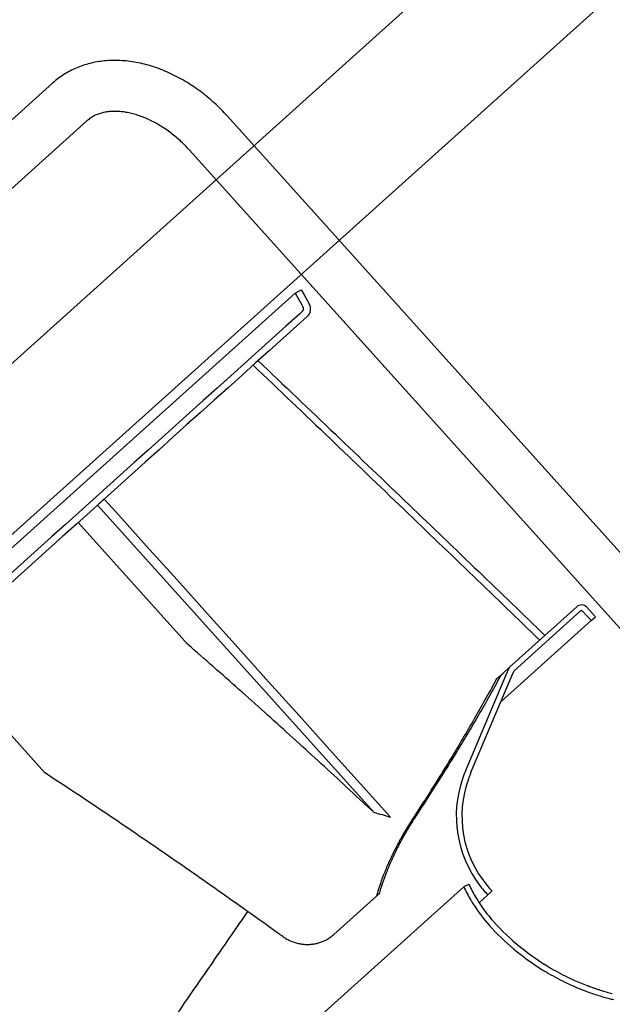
# Model space of a CAD drawing. Header units: millimetres. Extents: x -5775 to 84228, y -103402 to 6925.
# Tile 31 of 42: x 66121 to 66330, y -79805 to -79457. Entities that reach past the tile are written whole.
import ezdxf
from ezdxf.enums import TextEntityAlignment as Align

# ---------------------------------------------------------------- set-up
doc = ezdxf.new("R2010")
doc.units = ezdxf.units.MM
doc.header["$LTSCALE"] = 0.4
doc.layers.add('PI--XREF_Baukörper', color=252, linetype='Continuous', lineweight=18)
doc.layers.add('RLT 1', color=253, linetype='Continuous')
doc.styles.add('Arial', font='arial.ttf', dxfattribs={"width": 0.95, "height": 1.8})

# ---------------------------------------------------------------- blocks, each defined once
blk = doc.blocks.new('RLT1')
at = {"layer": 'RLT 1', "ltscale": 10}
for p, q in [((25648.26, -80001.01), (26350.91, -79369.1)), ((25678.35, -80034.47), (26381, -79402.56))]:
    blk.add_line(p, q, dxfattribs=at)
at = {"layer": 'RLT 1'}
for p, q in [((26132.4, -79479.54), (26083.56, -79523.47)), ((26144.43, -79492.93), (26095.59, -79536.85)), ((26403.38, -79724.04), (26194.08, -79491.32)), ((26389.99, -79736.08), (26180.69, -79503.35)), ((26217.95, -79553.92), (26220.12, -79552.67)), ((26217.95, -79553.92), (26220.12, -79552.67)), ((26220.12, -79552.67), (26221.16, -79554.48)), ((26220.12, -79552.67), (26221.16, -79554.48)), ((26217.95, -79553.92), (26096.34, -79663.29)), ((26217.95, -79553.92), (26220.33, -79558.05)), ((26221.16, -79554.48), (26222.99, -79557.64)), ((26221.16, -79554.48), (26222.99, -79557.64)), ((26220.6, -79560.26), (26219.61, -79561.15)), ((26220.33, -79558.05), (26220.82, -79558.89)), ((26219.61, -79561.15), (26214.74, -79565.53)), ((26222.27, -79562.12), (26218.63, -79565.4)), ((26214.74, -79565.53), (26209.87, -79569.91)), ((26218.63, -79565.4), (26213.76, -79569.78)), ((26209.87, -79569.91), (26205, -79574.3)), ((26213.76, -79569.78), (26208.89, -79574.16)), ((26205, -79574.3), (26200.12, -79578.68)), ((26208.89, -79574.16), (26204.01, -79578.54)), ((26200.12, -79578.68), (26195.25, -79583.06)), ((26204.01, -79578.54), (26199.14, -79582.92)), ((26195.25, -79583.06), (26190.38, -79587.44)), ((26199.14, -79582.92), (26194.27, -79587.31)), ((26190.38, -79587.44), (26185.51, -79591.82)), ((26194.27, -79587.31), (26189.4, -79591.69)), ((26185.51, -79591.82), (26180.64, -79596.2)), ((26189.4, -79591.69), (26184.52, -79596.07)), ((26180.64, -79596.2), (26175.76, -79600.59)), ((26184.52, -79596.07), (26179.65, -79600.45)), ((26175.76, -79600.59), (26170.89, -79604.97)), ((26179.65, -79600.45), (26174.78, -79604.83)), ((26170.89, -79604.97), (26166.02, -79609.35)), ((26174.78, -79604.83), (26169.91, -79609.22)), ((26169.91, -79609.22), (26165.03, -79613.6)), ((26166.02, -79609.35), (26161.15, -79613.73)), ((26161.15, -79613.73), (26156.27, -79618.11)), ((26165.03, -79613.6), (26160.16, -79617.98)), ((26156.27, -79618.11), (26151.4, -79622.5)), ((26160.16, -79617.98), (26155.29, -79622.36)), ((26151.4, -79622.5), (26146.53, -79626.88)), ((26155.29, -79622.36), (26150.53, -79626.64)), ((26148.12, -79628.81), (26150.53, -79626.64)), ((26150.42, -79626.74), (26150.45, -79626.62)), ((26150.53, -79626.64), (26150.42, -79626.74)), ((26150.53, -79626.64), (26154.71, -79631.28)), ((26146.53, -79626.88), (26141.66, -79631.26)), ((26148.12, -79628.81), (26146.58, -79630.19)), ((26150.42, -79626.74), (26148.12, -79628.81)), ((26148.12, -79628.81), (26245.74, -79737.36)), ((26141.66, -79631.26), (26136.78, -79635.64)), ((26145.55, -79631.12), (26140.67, -79635.51)), ((26146.58, -79630.19), (26145.55, -79631.12)), ((26154.71, -79631.28), (26165.49, -79643.27)), ((26136.78, -79635.64), (26131.91, -79640.02)), ((26140.67, -79635.51), (26135.8, -79639.89)), ((26180.08, -79678.07), (26141.29, -79634.95)), ((26131.91, -79640.02), (26127.04, -79644.41)), ((26135.8, -79639.89), (26130.93, -79644.27)), ((26165.49, -79643.27), (26176.27, -79655.26)), ((26127.04, -79644.41), (26122.17, -79648.79)), ((26130.93, -79644.27), (26126.06, -79648.65)), ((26122.17, -79648.79), (26117.29, -79653.17)), ((26126.06, -79648.65), (26121.18, -79653.03)), ((26121.18, -79653.03), (26116.31, -79657.42)), ((26176.27, -79655.26), (26187.05, -79667.25)), ((26293.75, -79686.13), (26317.54, -79664.73)), ((26324.08, -79668.27), (26321.07, -79664.92)), ((26324.08, -79668.27), (26321.07, -79664.92)), ((26187.05, -79667.25), (26197.83, -79679.24)), ((26295.41, -79687.32), (26318.88, -79666.22)), ((26322.59, -79669.6), (26319.58, -79666.26)), ((26322.59, -79669.6), (26324.08, -79668.27)), ((26290.78, -79698.21), (26322.59, -79669.6)), ((26129.59, -79723.47), (26090.81, -79680.35)), ((26197.83, -79679.24), (26208.61, -79691.23)), ((26278.15, -79722.82), (26292.49, -79689.08)), ((26279.99, -79723.6), (26294.62, -79689.19)), ((26279.99, -79723.6), (26294.62, -79689.19)), ((26289.08, -79690.32), (26291.48, -79688.17)), ((26291.48, -79688.17), (26293.75, -79686.13)), ((26292.49, -79689.08), (26293.75, -79686.13)), ((26294.62, -79689.19), (26295.41, -79687.32)), ((26294.62, -79689.19), (26295.41, -79687.32)), ((26208.61, -79691.23), (26219.4, -79703.22)), ((26219.4, -79703.22), (26230.18, -79715.2)), ((26230.18, -79715.2), (26240.96, -79727.19)), ((26240.96, -79727.19), (26251.64, -79739.07)), ((26279.18, -79725.65), (26279.21, -79725.65)), ((26260.85, -79738.38), (26259.66, -79739.45)), ((26220.3, -79815.26), (26277.58, -79763.74)), ((26277.73, -79763.67), (26277.58, -79763.74)), ((26279.4, -79762.9), (26277.73, -79763.67)), ((26285.81, -79763.27), (26285.83, -79763.28)), ((26286.08, -79766.59), (26287.53, -79765.21)), ((26231.61, -79780.61), (26246.7, -79767.04)), ((26247.65, -79766.19), (26246.7, -79767.04)), ((26283.01, -79769.35), (26283.04, -79769.33)), ((26283.04, -79769.33), (26286.08, -79766.59))]:
    blk.add_line(p, q, dxfattribs=at)
for centre, radius, start, end in [((26135.41, -79482.89), 4.5, 127.4667, 131.9683), ((26219.87, -79559.44), 1.1, 311.966, 29.966), ((26219.87, -79559.44), 3.6, 311.966, 29.966), ((26219.87, -79559.44), 3.6, 311.966, 29.966), ((26319.21, -79666.59), 2.5, 41.966, 131.966), ((26319.21, -79666.59), 2.5, 41.966, 131.966), ((26319.21, -79666.59), 0.5, 41.966, 131.966), ((26315.42, -79738.67), 40.5, 156.966, 161.083), ((26315.42, -79738.67), 38.5, 156.966, 160.2283), ((26315.42, -79738.67), 38.5, 156.966, 160.2272), ((26315.42, -79738.67), 40.5, 161.083, 217.1995), ((26315.42, -79738.67), 38.5, 160.2283, 219.7465), ((26315.42, -79738.67), 38.5, 160.2272, 219.7471), ((26481.22, -78938.39), 832.94, 253.5785, 254.00087), ((26327.41, -79740.45), 55, 205.0536, 210.5783), ((26327.41, -79740.45), 53, 205.0536, 210.6803), ((26327.41, -79740.45), 53, 205.0536, 210.6814), ((26315.42, -79738.67), 40.5, 217.1995, 223.5872), ((26315.42, -79738.67), 38.5, 219.7465, 223.5872), ((26315.42, -79738.67), 38.5, 219.7471, 223.5872), ((26327.41, -79740.45), 55, 210.5783, 211.8618), ((26327.41, -79740.45), 53, 210.6803, 212.5711), ((26327.41, -79740.45), 53, 210.6814, 212.5687), ((26327.41, -79740.45), 53, 212.5687, 214.4509), ((26327.41, -79740.45), 53, 212.5711, 214.4485), ((26327.41, -79740.45), 55, 211.8618, 221.966), ((26327.41, -79740.45), 53, 214.4485, 221.966), ((26327.41, -79740.45), 53, 214.4509, 221.966), ((26351.57, -79718.72), 85.5, 221.966, 239.73), ((26351.57, -79718.72), 85.5, 221.966, 239.7325), ((26351.57, -79718.72), 87.5, 221.966, 238.0056), ((26351.57, -79718.72), 87.5, 238.0056, 239.1311), ((26351.57, -79718.72), 85.5, 239.73, 244.7115), ((26351.57, -79718.72), 85.5, 239.7325, 244.709), ((26351.57, -79718.72), 87.5, 239.1311, 239.7822), ((26351.57, -79718.72), 87.5, 239.7822, 244.6499), ((26351.57, -79718.72), 85.5, 244.709, 245.3756), ((26351.57, -79718.72), 85.5, 244.7115, 245.3773), ((26351.57, -79718.72), 85.5, 245.3773, 248.7287), ((26351.57, -79718.72), 85.5, 245.3773, 248.7365), ((26351.57, -79718.72), 87.5, 244.6499, 248.7583), ((26351.57, -79718.72), 87.5, 248.7583, 249.3413), ((26351.57, -79718.72), 85.5, 248.7365, 252.4685), ((26351.57, -79718.72), 87.5, 249.3413, 252.4125), ((26351.57, -79718.72), 85.5, 249.3342, 252.4759), ((26337.2, -79767.05), 35.09, 251.0807, 258.2705), ((26337.22, -79766.99), 35.16, 251.0862, 258.2409), ((26351.57, -79718.72), 87.5, 252.4125, 254.0453), ((26335.22, -79775.93), 28, 254.0453, 258.6564), ((26335.22, -79775.93), 28, 258.6564, 260.5935)]:
    blk.add_arc(centre, radius, start, end, dxfattribs=at)
for points, start_tangent, end_tangent in [([(26194.08, -79491.32), (26191.81, -79488.92), (26189.43, -79486.64), (26186.95, -79484.48), (26184.38, -79482.47), (26181.73, -79480.61), (26179, -79478.89), (26176.22, -79477.35), (26173.39, -79475.97), (26170.52, -79474.77), (26167.63, -79473.76), (26164.73, -79472.93), (26161.84, -79472.3), (26158.97, -79471.87), (26156.13, -79471.64), (26153.35, -79471.6), (26150.64, -79471.77), (26147.99, -79472.12), (26145.44, -79472.66), (26142.99, -79473.39), (26140.64, -79474.29), (26138.39, -79475.36), (26136.27, -79476.6), (26134.27, -79477.99), (26132.4, -79479.54)], (-0.668689, 0.743542), (-0.743542, -0.668689)), ([(26180.69, -79503.35), (26179.04, -79501.6), (26177.31, -79499.94), (26175.51, -79498.38), (26173.65, -79496.92), (26171.75, -79495.59), (26169.82, -79494.38), (26167.88, -79493.29), (26165.93, -79492.35), (26163.99, -79491.54), (26162.06, -79490.87), (26160.18, -79490.35), (26158.32, -79489.96), (26156.52, -79489.71), (26154.79, -79489.6), (26153.1, -79489.63), (26151.49, -79489.79), (26149.93, -79490.1), (26148.44, -79490.55), (26147.02, -79491.16), (26145.69, -79491.95), (26144.43, -79492.93)], (-0.668689, 0.743542), (-0.743542, -0.668689)), ([(26204.91, -79577.73), (26232.22, -79603.77), (26258.18, -79628.61), (26282.85, -79652.29), (26306.28, -79674.86)], (0.724367, -0.689415), (0.719647, -0.69434)), ([(26203.15, -79579.32), (26230.43, -79605.38), (26256.36, -79630.24), (26281.01, -79653.94), (26304.42, -79676.53)], (0.723745, -0.690068), (0.719076, -0.694932)), ([(26245.74, -79737.36), (26243.01, -79734.81), (26233.9, -79726.36), (26224.97, -79718.16), (26216.07, -79710.06), (26207.13, -79701.99), (26198.14, -79693.95), (26189.12, -79685.97), (26180.08, -79678.07)], (-0.731362, 0.681989), (-0.754901, 0.655838)), ([(26290.76, -79688.82), (26287.15, -79695.37), (26283.31, -79702.13), (26279.24, -79709.06), (26274.95, -79716.17), (26270.45, -79723.44), (26265.75, -79730.84), (26260.85, -79738.38)], (-0.475705, -0.879605), (-0.549644, -0.835399)), ([(26289.08, -79690.32), (26285.54, -79696.82), (26281.76, -79703.52), (26277.76, -79710.4), (26273.54, -79717.44), (26269.11, -79724.65), (26264.48, -79731.99), (26259.66, -79739.45)], (-0.472424, -0.881371), (-0.547227, -0.836984)), ([(26213.52, -79781.22), (26211.92, -79780.08), (26201.18, -79772.42), (26190.82, -79765.1), (26180.67, -79758), (26170.55, -79750.99), (26160.38, -79744.03), (26150.16, -79737.11), (26139.89, -79730.25), (26129.59, -79723.47)], (-0.812583, 0.582845), (-0.837064, 0.547106)), ([(26259.66, -79739.45), (26257.09, -79743.55), (26254.74, -79747.69), (26252.62, -79751.8), (26250.74, -79755.85), (26249.13, -79759.78), (26247.78, -79763.52), (26246.7, -79767.04)], (-0.546901, -0.837197), (-0.26892, -0.963162)), ([(26260.85, -79738.38), (26258.24, -79742.52), (26255.85, -79746.68), (26253.69, -79750.83), (26251.78, -79754.91), (26250.14, -79758.87), (26248.76, -79762.65), (26247.65, -79766.19)], (-0.549322, -0.835611), (-0.274015, -0.961725)), ([(26201.19, -79772.42), (26200.72, -79773.1), (26194.72, -79781.79), (26188.76, -79790.44), (26182.84, -79799.01), (26176.97, -79807.51), (26171.17, -79815.9), (26165.44, -79824.18)], (-0.568066, -0.822983), (-0.56931, -0.822123)), ([(26213.52, -79781.22), (26214.72, -79782), (26215.99, -79782.67), (26217.32, -79783.21), (26218.67, -79783.63), (26220.06, -79783.92), (26221.47, -79784.07), (26222.87, -79784.09), (26224.26, -79783.97), (26225.62, -79783.72), (26226.95, -79783.34), (26228.22, -79782.83), (26229.43, -79782.2), (26230.57, -79781.46), (26231.61, -79780.61)], (0.812584, -0.582845), (0.743542, 0.668689))]:
    blk.add_spline(points, degree=3, dxfattribs=dict(at, start_tangent=start_tangent, end_tangent=end_tangent))
at = {"layer": 'RLT 1', "ltscale": 10, "style": 'Arial'}
blk.add_attdef('TYP', text='', height=40, rotation=311.966, dxfattribs=at).set_placement((27302.25, -79589.47), align=Align.MIDDLE_CENTER)

msp = doc.modelspace()

# ---------------------------------------------------------------- block references
at = {"layer": 'PI--XREF_Baukörper'}
msp.add_blockref('RLT1', (40000, 0), dxfattribs=at)

doc.saveas('drawing.dxf')
